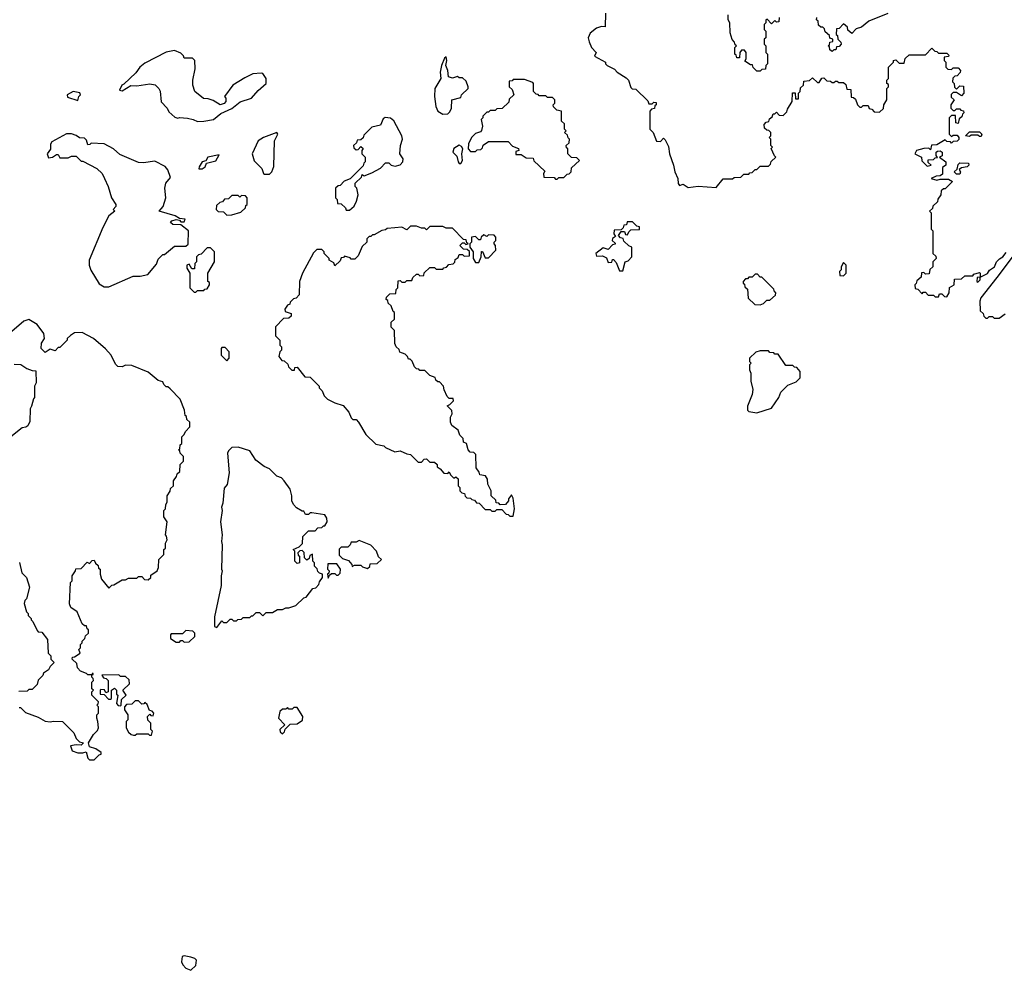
# Model space of a CAD drawing. Extents: x 2494118 to 2687960, y 757339 to 915227.
# Tile 220 of 256: x 2673099 to 2679117, y 821113 to 826925. Entities that reach past the tile are written whole.
import ezdxf

# ---------------------------------------------------------------- set-up
doc = ezdxf.new("R2010")
doc.units = 0

msp = doc.modelspace()

# ---------------------------------------------------------------- linework, layer by layer
at = {"layer": '0CON20XD'}
for points in [[(2676680, 826965), (2676678.3, 826881.7), (2676655, 826882.5), (2676625, 826874), (2676586.4, 826843.6), (2676573.1, 826815), (2676579.1, 826789.1), (2676594.2, 826754.2), (2676623.3, 826725), (2676611.7, 826701.7), (2676680, 826665), (2676680, 826655), (2676690, 826645), (2676735, 826622.5), (2676750, 826605), (2676805, 826570), (2676820, 826555), (2676835, 826510), (2676843, 826503), (2676865, 826500), (2676938.3, 826428.3), (2676945, 826410), (2676965, 826410), (2676975, 826420), (2676988.3, 826418.3), (2676990, 826405), (2676981.7, 826398.3), (2676978.3, 826381.7), (2676961.7, 826378.3), (2676950, 826365), (2676950, 826255), (2676970, 826235), (2676991.7, 826181.7), (2677015, 826180), (2677035, 826200), (2677045, 826190), (2677065, 826150), (2677070, 826105), (2677096.2, 826035), (2677102.5, 825995), (2677122.5, 825955), (2677123, 825923), (2677131.7, 825911.7), (2677155, 825920), (2677185, 825900), (2677245, 825907.5), (2677355, 825900), (2677398.3, 825951.7), (2677455, 825952.5), (2677465, 825960), (2677507, 825963), (2677525, 825980), (2677555, 825980), (2677561.7, 825988.3), (2677575, 825990), (2677595, 826010), (2677605, 826010), (2677625, 826030), (2677675, 826030), (2677688.3, 826041.7), (2677691.7, 826058.3), (2677720, 826085), (2677711.7, 826091.7), (2677691.7, 826138.3)], [(2677741.7, 826938.3), (2677738.3, 826911.7), (2677725, 826910), (2677715, 826920), (2677695, 826900), (2677668.3, 826928.3), (2677660, 826925), (2677660, 826905), (2677650, 826895), (2677650, 826865), (2677660, 826855), (2677660, 826815), (2677650, 826805), (2677650, 826775), (2677660, 826765), (2677660, 826725), (2677670, 826715), (2677670, 826655), (2677660, 826645), (2677658.3, 826621.7), (2677635, 826620), (2677625, 826610), (2677605, 826610), (2677581.7, 826631.7), (2677578.3, 826648.3), (2677565, 826650), (2677531.7, 826671.7), (2677540, 826685), (2677540, 826725), (2677528.3, 826738.3), (2677511.7, 826738.3), (2677500, 826725), (2677498.3, 826691.7), (2677481.7, 826691.7), (2677478.3, 826708.3), (2677470, 826715), (2677470, 826755), (2677480, 826765), (2677471.7, 826771.7), (2677468.3, 826788.3), (2677453, 826803), (2677442.5, 826845), (2677440, 826905), (2677430, 826925), (2677430, 826955)], [(2678405, 826962.5), (2678290, 826915), (2678245, 826880), (2678211.7, 826868.3), (2678185, 826840), (2678161.7, 826861.7), (2678158.3, 826878.3), (2678135, 826900), (2678108.3, 826871.7), (2678091.7, 826868.3), (2678090, 826835), (2678098.3, 826828.3), (2678100, 826805), (2678118.3, 826788.3), (2678120, 826775), (2678108.3, 826761.7), (2678091.7, 826758.3), (2678088.3, 826741.7), (2678075, 826740), (2678065, 826730), (2678051.7, 826741.7), (2678048.3, 826758.3), (2678040, 826765), (2678048.3, 826771.7), (2678051.7, 826788.3), (2678068.3, 826791.7), (2678070, 826805), (2678051.7, 826811.7), (2678048.3, 826828.3), (2678021.7, 826851.7), (2678018.3, 826868.3), (2678008.3, 826878.3), (2677995, 826880), (2677981.7, 826891.7), (2677980, 826915), (2677970, 826925), (2677971.7, 826938.3)], [(2677691.7, 826138.3), (2677700, 826145), (2677690, 826155), (2677690, 826195), (2677680, 826205), (2677690, 826215), (2677690, 826235), (2677678.3, 826248.3), (2677665, 826250), (2677651.7, 826261.7), (2677650, 826285), (2677661.7, 826298.3), (2677678.3, 826301.7), (2677681.7, 826318.3), (2677698.3, 826331.7), (2677705, 826350), (2677715, 826350), (2677725, 826360), (2677741.7, 826341.7), (2677765, 826340), (2677788.3, 826361.7), (2677791.7, 826378.3), (2677820, 826425), (2677821.7, 826478.3), (2677838.3, 826478.3), (2677841.7, 826441.7), (2677858.3, 826441.7), (2677860, 826475), (2677870, 826485), (2677871.7, 826508.3), (2677890, 826525), (2677891.7, 826548.3), (2677927, 826553), (2677945, 826570), (2677975, 826540), (2677985, 826540), (2678001.7, 826568.3), (2678015, 826570), (2678031.7, 826551.7), (2678055, 826550), (2678065, 826540), (2678075, 826540), (2678085, 826550), (2678095, 826550), (2678105, 826540), (2678135, 826540), (2678148.3, 826528.3), (2678155, 826500), (2678178.3, 826498.3), (2678181.7, 826451.7), (2678195, 826450), (2678208.3, 826438.3), (2678220, 826405), (2678235, 826390), (2678245, 826390), (2678255, 826400), (2678285, 826400), (2678291.7, 826381.7), (2678308.3, 826378.3), (2678321.7, 826361.7), (2678355, 826360), (2678378.3, 826381.7), (2678380, 826405), (2678400, 826435), (2678400, 826505), (2678410, 826515), (2678408.3, 826528.3), (2678400, 826535), (2678400, 826555), (2678410, 826565), (2678410, 826635), (2678440, 826665), (2678440, 826675), (2678455, 826680), (2678475, 826660), (2678505, 826660), (2678511.7, 826688.3), (2678535, 826710), (2678635, 826710), (2678675, 826750), (2678691.7, 826731.7), (2678705, 826730), (2678715, 826720), (2678765, 826720), (2678778.3, 826708.3), (2678775, 826700), (2678750, 826695), (2678750, 826675), (2678760, 826665), (2678760, 826635), (2678771.7, 826621.7), (2678795, 826620), (2678805, 826630), (2678835, 826630), (2678850, 826615), (2678848.3, 826601.7), (2678828.3, 826581.7), (2678815, 826580), (2678801.7, 826568.3), (2678800, 826545), (2678810, 826535), (2678811.7, 826511.7), (2678825, 826500), (2678845, 826520), (2678868.3, 826518.3), (2678870, 826475), (2678855, 826460), (2678825, 826480), (2678805, 826480), (2678791.7, 826468.3), (2678791.7, 826451.7), (2678810, 826435), (2678790, 826405), (2678790, 826385), (2678805, 826370), (2678815, 826370), (2678825, 826380), (2678845, 826380), (2678851.7, 826371.7), (2678868.3, 826368.3), (2678870, 826355), (2678861.7, 826348.3), (2678858.3, 826331.7), (2678841.7, 826318.3), (2678835, 826290), (2678820, 826295), (2678818.3, 826338.3), (2678795, 826340), (2678780, 826325), (2678780, 826225), (2678795, 826210), (2678805, 826220), (2678828.3, 826218.3), (2678840, 826205), (2678838.3, 826191.7), (2678828.3, 826181.7), (2678805, 826180), (2678795, 826170), (2678788.3, 826178.3), (2678765, 826180), (2678755, 826190), (2678705, 826160), (2678671.7, 826158.3), (2678665, 826130), (2678655, 826140), (2678625, 826137.5), (2678580, 826125), (2678570, 826105), (2678610, 826085), (2678613, 826063), (2678645, 826030), (2678670, 826035), (2678651.7, 826051.7), (2678651.7, 826068.3), (2678685, 826070), (2678695, 826080), (2678708.3, 826081.7), (2678700, 826095), (2678700, 826115), (2678708.3, 826121.7), (2678725, 826122.5), (2678737.5, 826115), (2678737, 826093), (2678720, 826085), (2678760, 826055), (2678760, 826035), (2678738.3, 826021.7), (2678739.3, 825980.7), (2678725, 825970), (2678700.7, 825969.3), (2678670, 825955), (2678705, 825943.3), (2678725, 825950), (2678775, 825950), (2678800, 825935), (2678755, 825890), (2678745, 825890), (2678731.7, 825878.3), (2678730, 825855), (2678711.7, 825828.3), (2678708.3, 825811.7), (2678680, 825785), (2678678.3, 825771.7), (2678660, 825755), (2678670, 825745), (2678670, 825645), (2678680, 825635), (2678680, 825495), (2678698.3, 825478.3), (2678700, 825465), (2678680, 825445), (2678680, 825415), (2678661.7, 825398.3), (2678658.3, 825371.7), (2678635, 825370), (2678625, 825380), (2678611.7, 825378.3), (2678608.3, 825351.7), (2678581.7, 825328.3), (2678578.3, 825311.7), (2678570, 825305), (2678571.7, 825281.7), (2678588.3, 825278.3), (2678615, 825250), (2678621.7, 825258.3), (2678635, 825260), (2678651.7, 825241.7), (2678685, 825240), (2678695, 825230), (2678715, 825230), (2678721.7, 825248.3), (2678735, 825250), (2678751.7, 825231.7), (2678765, 825230), (2678780, 825255), (2678781.7, 825288.3), (2678810, 825305), (2678811.7, 825338.3), (2678855, 825340), (2678875, 825360), (2678925, 825360), (2678931.7, 825368.3), (2678965, 825380), (2678970, 825375), (2678970, 825350), (2678951.7, 825348.3), (2678950, 825325), (2678955, 825320), (2678970, 825335), (2678970, 825350), (2679015, 825372.5), (2679027, 825393), (2679057.5, 825415), (2679070, 825445), (2679087, 825463), (2679107.5, 825475), (2679128.3, 825501.7)], [(2674185, 826302), (2674225, 826304.4), (2674283.3, 826315), (2674329.2, 826350.8), (2674395, 826382.9), (2674446.9, 826423.1), (2674516.7, 826445), (2674557.3, 826492.7), (2674605.6, 826534.4), (2674605.8, 826565), (2674585.7, 826595.7), (2674575, 826598.8), (2674525, 826593.3), (2674475, 826570), (2674402.5, 826525), (2674350, 826455), (2674360, 826445), (2674360, 826425), (2674348.3, 826411.7), (2674323.6, 826403.6), (2674281.7, 826431.7), (2674251.7, 826441.7), (2674223, 826443), (2674170, 826485), (2674157.5, 826525), (2674157.5, 826555), (2674172.5, 826625), (2674170, 826675), (2674155, 826690), (2674105, 826690), (2674100, 826705), (2674085, 826720), (2674045, 826736.7), (2673995, 826726.2), (2673865, 826658.8), (2673833.8, 826635), (2673810, 826600), (2673735, 826530), (2673722.5, 826525), (2673710, 826495), (2673725, 826490), (2673778.3, 826521.7), (2673815, 826520), (2673895, 826532.5), (2673927, 826527), (2673950, 826505), (2673957, 826487), (2673963, 826423), (2674000, 826385), (2674011.7, 826361.7), (2674048.3, 826328.3), (2674065, 826322.5), (2674075, 826327.5), (2674125, 826322.5), (2674160, 826315), (2674185, 826302)], [(2675685, 826348), (2675715, 826348.8), (2675728.3, 826361.7), (2675737.5, 826385), (2675740, 826435), (2675795, 826450), (2675800, 826465), (2675840, 826505), (2675840, 826515), (2675828.3, 826548.3), (2675805, 826570), (2675785, 826570), (2675775, 826577.5), (2675745, 826567.5), (2675720, 826575), (2675716.2, 826615), (2675703.3, 826645), (2675710, 826675), (2675705, 826697.5), (2675695, 826690), (2675676.7, 826645), (2675668.8, 826605), (2675673.3, 826565), (2675635.7, 826505), (2675634.5, 826455.5), (2675642.9, 826395), (2675654.2, 826365), (2675685, 826348)], [(2676385, 825950), (2676395, 825960), (2676425, 825960), (2676445, 825980), (2676458.3, 825981.7), (2676470, 825995), (2676471.7, 826018.3), (2676520, 826065), (2676505, 826080), (2676471.7, 826081.7), (2676450, 826105), (2676450, 826135), (2676441.7, 826141.7), (2676440, 826155), (2676458.3, 826171.7), (2676460, 826195), (2676451.7, 826201.7), (2676448.3, 826218.3), (2676430, 826235), (2676440, 826245), (2676430, 826255), (2676428.3, 826288.3), (2676410, 826305), (2676410, 826365), (2676381.7, 826371.7), (2676361.7, 826391.7), (2676360, 826405), (2676370, 826415), (2676370, 826435), (2676355, 826450), (2676325, 826450), (2676315, 826460), (2676275, 826460), (2676268.3, 826468.3), (2676255, 826470), (2676240, 826485), (2676240, 826535), (2676235, 826540), (2676185, 826560), (2676115, 826560), (2676108.3, 826551.7), (2676091.7, 826548.3), (2676090, 826515), (2676108.3, 826498.3), (2676120, 826465), (2676091.7, 826438.3), (2676088.3, 826421.7), (2676048.3, 826381.7), (2676015, 826380), (2676005, 826370), (2675975, 826370), (2675965, 826360), (2675955, 826360), (2675930, 826335), (2675930, 826325), (2675920, 826315), (2675927.5, 826275), (2675921.7, 826248.3), (2675915, 826240), (2675885, 826230), (2675860, 826205), (2675843, 826167), (2675840, 826135), (2675855, 826120), (2675885, 826120), (2675895, 826130), (2675918.3, 826131.7), (2675928.3, 826141.7), (2675931.7, 826158.3), (2675965, 826180), (2676085, 826180), (2676111.7, 826151.7), (2676148.3, 826138.3), (2676150, 826125), (2676131.7, 826118.3), (2676131.7, 826101.7), (2676165, 826100), (2676195, 826080), (2676238.3, 826078.3), (2676241.7, 826061.7), (2676308.3, 825998.3), (2676300, 825985), (2676301.7, 825961.7), (2676365, 825960), (2676375, 825950), (2676385, 825950)], [(2673455, 826430), (2673460, 826455), (2673470, 826465), (2673467, 826477), (2673425, 826486.7), (2673390, 826465), (2673391.7, 826451.7), (2673455, 826430)], [(2675115, 825760), (2675142.5, 825785), (2675157.5, 825815), (2675167.5, 825855), (2675160, 825895), (2675150, 825905), (2675150, 825925), (2675188.3, 825961.7), (2675191.7, 825978.3), (2675205, 825970), (2675251.7, 825988.3), (2675305, 826017.5), (2675335, 826050), (2675355, 826050), (2675370, 826035), (2675395, 826030), (2675425, 826037.5), (2675440, 826055), (2675442.5, 826075), (2675423.3, 826105), (2675426, 826155), (2675439.2, 826195), (2675435.5, 826215), (2675385, 826306.7), (2675365, 826323.3), (2675333, 826327), (2675321.7, 826318.3), (2675305, 826280), (2675251.7, 826268.3), (2675201.7, 826218.3), (2675198.3, 826201.7), (2675185, 826190), (2675161.7, 826188.3), (2675158.3, 826171.7), (2675140, 826155), (2675141.7, 826141.7), (2675155, 826130), (2675168.3, 826131.7), (2675185, 826150), (2675198.3, 826138.3), (2675190, 826125), (2675190, 826105), (2675210, 826085), (2675210, 826055), (2675201.7, 826048.3), (2675198.3, 826031.7), (2675118.3, 825951.7), (2675081.7, 825938.3), (2675058.3, 825911.7), (2675045, 825910), (2675030, 825895), (2675030, 825835), (2675040, 825825), (2675041.7, 825801.7), (2675065, 825800), (2675090, 825775), (2675095, 825760), (2675115, 825760)], [(2673645, 825292.5), (2673793, 825357), (2673835, 825357.5), (2673883, 825367), (2673935, 825430), (2673945, 825460), (2673975, 825490), (2673985, 825490), (2674045, 825540), (2674115, 825540), (2674128.3, 825551.7), (2674130, 825635), (2674085, 825670), (2674035, 825672.5), (2674020, 825685), (2674030, 825695), (2674055, 825702.5), (2674075, 825700), (2674085, 825690), (2674105, 825690), (2674110, 825705), (2674075, 825710), (2674050, 825725), (2673952.5, 825755), (2673977, 825783), (2673992.5, 825835), (2673986.7, 825895), (2673992.5, 825925), (2674020.7, 825959.3), (2674005, 826006.7), (2673988.3, 826028.3), (2673925, 826059.4), (2673855, 826050), (2673825, 826052.5), (2673711.7, 826101.7), (2673672.5, 826135), (2673615, 826166.2), (2673535, 826170), (2673528.3, 826161.7), (2673515, 826160), (2673508.3, 826188.3), (2673495, 826200), (2673465, 826202.5), (2673445, 826217.5), (2673416.4, 826226.4), (2673385, 826227.5), (2673295, 826177.5), (2673286.7, 826165), (2673287, 826133), (2673266.7, 826105), (2673275, 826080), (2673300, 826085), (2673325, 826100), (2673335, 826100), (2673345, 826080), (2673395, 826080), (2673415, 826090), (2673445, 826090), (2673475, 826060), (2673485, 826060), (2673570, 826015), (2673602.5, 825985), (2673617.5, 825955), (2673640, 825905), (2673660, 825835), (2673686.7, 825795), (2673686.4, 825783.6), (2673670, 825765), (2673680, 825755), (2673643.3, 825725), (2673606.7, 825655), (2673523.8, 825455), (2673523.3, 825425), (2673533.9, 825393.9), (2673585, 825310), (2673615, 825292.5), (2673645, 825292.5)], [(2674625, 825980), (2674640, 825995), (2674651.7, 826028.3), (2674657.5, 826185), (2674677.5, 826225), (2674670, 826235), (2674590, 826205), (2674557.5, 826185), (2674520, 826105), (2674533, 826063), (2674580, 826015), (2674590, 825985), (2674595, 825980), (2674625, 825980)], [(2678975, 826210), (2678965, 826210), (2678955, 826220), (2678915, 826220), (2678905, 826210), (2678880, 826215), (2678905, 826240), (2678965, 826240), (2678980, 826225), (2678975, 826210)], [(2675795, 826046.7), (2675806.2, 826065), (2675802.5, 826105), (2675807.5, 826135), (2675799.3, 826149.3), (2675785, 826157.5), (2675752.5, 826137.5), (2675746.7, 826115), (2675770, 826090), (2675778.8, 826055), (2675785, 826046.7), (2675795, 826046.7)], [(2674195, 826012.5), (2674215, 826013.8), (2674232.5, 826025), (2674241.7, 826048.3), (2674298.3, 826061.7), (2674318.3, 826098.3), (2674248.8, 826085), (2674237.5, 826062.5), (2674215, 826056), (2674196.2, 826025), (2674195, 826012.5)], [(2678845, 825980), (2678825, 825980), (2678810, 825995), (2678828.3, 826011.7), (2678835, 826040), (2678845, 826050), (2678898.3, 826048.3), (2678900, 826035), (2678890, 826025), (2678855, 826020), (2678841.7, 826008.3), (2678850, 825995), (2678845, 825980)], [(2674365, 825730), (2674395, 825732.5), (2674451.7, 825748.3), (2674480, 825775), (2674481.7, 825788.3), (2674490, 825795), (2674490, 825835), (2674478.3, 825848.3), (2674455, 825850), (2674445, 825840), (2674435, 825850), (2674395, 825850), (2674375, 825830), (2674351.7, 825828.3), (2674338.3, 825811.7), (2674321.7, 825808.3), (2674301.7, 825788.3), (2674300, 825765), (2674311.7, 825751.7), (2674345, 825750), (2674365, 825730)], [(2676115, 823890), (2676123.3, 823935), (2676115, 824000), (2676105, 824020), (2676087.5, 823995), (2676087, 823983), (2676068.3, 823961.7), (2676035, 823960), (2676028.3, 823968.3), (2676011.7, 823971.7), (2676008.3, 823988.3), (2675980, 824015), (2675980, 824045), (2675960, 824085), (2675957.5, 824115), (2675947, 824137), (2675911.7, 824141.7), (2675908.3, 824158.3), (2675890, 824185), (2675887, 824267), (2675875, 824280), (2675851.7, 824281.7), (2675840, 824295), (2675830, 824335), (2675811.7, 824341.7), (2675810, 824365), (2675790, 824385), (2675780, 824415), (2675740, 824445), (2675732.5, 824465), (2675732.5, 824495), (2675742.5, 824515), (2675740, 824535), (2675712.5, 824565), (2675728.3, 824571.7), (2675750, 824595), (2675748.3, 824608.3), (2675725, 824610), (2675711.7, 824621.7), (2675693, 824663), (2675690, 824685), (2675665, 824710), (2675655, 824710), (2675641.7, 824721.7), (2675638.3, 824738.3), (2675605, 824750), (2675575, 824780), (2675545, 824780), (2675538.3, 824788.3), (2675525, 824790), (2675511.7, 824801.7), (2675498.3, 824838.3), (2675485, 824850), (2675475, 824850), (2675470, 824865), (2675455, 824880), (2675421.7, 824891.7), (2675418.3, 824908.3), (2675400, 824925), (2675392.5, 824945), (2675390, 825025), (2675370, 825045), (2675370, 825075), (2675390, 825095), (2675390, 825135), (2675381.7, 825141.7), (2675370, 825175), (2675351.7, 825191.7), (2675348.3, 825208.3), (2675340, 825215), (2675341.7, 825228.3), (2675361.7, 825248.3), (2675398.3, 825251.7), (2675400, 825275), (2675410, 825285), (2675411.7, 825328.3), (2675425, 825330), (2675435, 825320), (2675455, 825320), (2675465, 825330), (2675495, 825330), (2675501.7, 825348.3), (2675525, 825370), (2675535, 825370), (2675545, 825360), (2675568.3, 825361.7), (2675571.7, 825378.3), (2675605, 825410), (2675635, 825410), (2675645, 825400), (2675685, 825400), (2675691.7, 825408.3), (2675708.3, 825411.7), (2675721.7, 825428.3), (2675748.3, 825431.7), (2675758.3, 825441.7), (2675761.7, 825458.3), (2675778.3, 825471.7), (2675785, 825490), (2675805, 825490), (2675815, 825480), (2675848.3, 825481.7), (2675848.3, 825508.3), (2675835, 825520), (2675811.7, 825521.7), (2675790, 825545), (2675805, 825560), (2675815, 825560), (2675825, 825550), (2675840, 825555), (2675831.7, 825561.7), (2675828.3, 825578.3), (2675811.7, 825581.7), (2675745, 825650), (2675705, 825650), (2675685, 825660), (2675605, 825660), (2675585, 825640), (2675575, 825650), (2675555, 825650), (2675525, 825662.5), (2675488.3, 825661.7), (2675465, 825640), (2675435, 825657.5), (2675391.7, 825651.7), (2675345, 825647.5), (2675335, 825640), (2675313, 825637), (2675265, 825610), (2675255, 825610), (2675245, 825600), (2675235, 825600), (2675220, 825585), (2675220, 825565), (2675191.7, 825538.3), (2675168.3, 825481.7), (2675148.3, 825461.7), (2675125, 825460), (2675118.3, 825468.3), (2675085, 825480), (2675078.3, 825471.7), (2675065, 825470), (2675058.3, 825451.7), (2675025, 825420), (2675018.3, 825438.3), (2674990, 825455), (2674990, 825465), (2674960, 825495), (2674960, 825505), (2674945, 825520), (2674915, 825520), (2674895, 825500), (2674827.5, 825375), (2674810, 825325), (2674807, 825243), (2674788.3, 825221.7), (2674771.7, 825218.3), (2674751.7, 825198.3), (2674750, 825185), (2674735, 825180), (2674720, 825155), (2674721.7, 825141.7), (2674758.3, 825128.3), (2674758.3, 825111.7), (2674745, 825100), (2674711.7, 825098.3), (2674663, 825047), (2674663, 824993), (2674690, 824965), (2674690, 824935), (2674700, 824925), (2674700, 824905), (2674690, 824895), (2674682.5, 824865), (2674701.7, 824841.7), (2674715, 824840), (2674738.3, 824818.3), (2674741.7, 824801.7), (2674761.7, 824781.7), (2674778.3, 824781.7), (2674781.7, 824798.3), (2674795, 824800), (2674841.7, 824741.7), (2674875, 824740), (2674930, 824685), (2674930, 824675), (2674947, 824657), (2674960, 824625), (2674980, 824605), (2675025, 824582.5), (2675076.4, 824566.4), (2675110, 824525), (2675125, 824490), (2675135, 824480), (2675155, 824480), (2675170, 824465), (2675215, 824390), (2675275, 824330), (2675325, 824320), (2675335, 824310), (2675393, 824283), (2675425, 824290), (2675465, 824270), (2675487, 824267), (2675535, 824220), (2675555, 824220), (2675571.7, 824238.3), (2675585, 824240), (2675605, 824220), (2675635, 824220), (2675650, 824205), (2675651.7, 824191.7), (2675668.3, 824178.3), (2675691.7, 824151.7), (2675715, 824150), (2675725, 824160), (2675731.7, 824141.7), (2675751.7, 824121.7), (2675765, 824130), (2675778.3, 824118.3), (2675780, 824075), (2675790, 824065), (2675790, 824045), (2675801.7, 824031.7), (2675818.3, 824028.3), (2675821.7, 824011.7), (2675831.7, 824001.7), (2675855, 824000), (2675861.7, 823991.7), (2675878.3, 823988.3), (2675891.7, 823971.7), (2675908.3, 823968.3), (2675945, 823930), (2675975, 823930), (2675985, 823920), (2676005, 823920), (2676015, 823930), (2676045, 823930), (2676071.7, 823901.7), (2676085, 823900), (2676095, 823890), (2676115, 823890)], [(2676785, 825390), (2676800, 825445), (2676818.3, 825451.7), (2676840, 825475), (2676840, 825535), (2676821.7, 825541.7), (2676791.7, 825571.7), (2676788.3, 825588.3), (2676771.7, 825591.7), (2676760, 825605), (2676775, 825630), (2676795, 825630), (2676801.7, 825611.7), (2676815, 825610), (2676821.7, 825628.3), (2676835, 825640), (2676888.3, 825641.7), (2676888.3, 825658.3), (2676871.7, 825661.7), (2676845, 825690), (2676811.7, 825688.3), (2676808.3, 825671.7), (2676791.7, 825668.3), (2676788.3, 825651.7), (2676775, 825640), (2676731.7, 825638.3), (2676730, 825615), (2676740, 825600), (2676721.7, 825588.3), (2676720, 825575), (2676738.3, 825558.3), (2676738.3, 825551.7), (2676721.7, 825548.3), (2676695, 825520), (2676665, 825530), (2676620, 825495), (2676625, 825480), (2676661.7, 825481.7), (2676685, 825470), (2676695, 825440), (2676718.3, 825441.7), (2676721.7, 825458.3), (2676728.3, 825458.3), (2676745, 825440), (2676765, 825390), (2676785, 825390)], [(2675905, 825440), (2675920, 825475), (2675921.7, 825508.3), (2675928.3, 825508.3), (2675945, 825470), (2675965, 825470), (2676010, 825515), (2676007.5, 825545), (2676000, 825555), (2676000, 825565), (2676010, 825575), (2676010, 825595), (2675998.3, 825608.3), (2675965, 825610), (2675955, 825600), (2675935, 825610), (2675920, 825595), (2675915, 825580), (2675905, 825580), (2675885, 825600), (2675860, 825595), (2675860, 825565), (2675850, 825555), (2675850, 825535), (2675870, 825505), (2675870, 825465), (2675885, 825440), (2675905, 825440)], [(2674175, 825260), (2674185, 825270), (2674225, 825270), (2674231.7, 825278.3), (2674245, 825280), (2674260, 825305), (2674258.3, 825318.3), (2674250, 825325), (2674250, 825375), (2674290, 825445), (2674290, 825505), (2674265, 825530), (2674245, 825530), (2674208.3, 825491.7), (2674191.7, 825488.3), (2674180, 825475), (2674180, 825445), (2674170, 825435), (2674168.3, 825401.7), (2674151.7, 825401.7), (2674135, 825430), (2674120, 825425), (2674120, 825405), (2674140, 825375), (2674140, 825285), (2674165, 825260), (2674175, 825260)], [(2679196.1, 825513.9), (2679071.7, 825348.3), (2678973.3, 825225), (2678967.5, 825205), (2678970, 825145), (2678988.3, 825128.3), (2678991.7, 825111.7), (2679005, 825100), (2679015, 825100), (2679025, 825110), (2679045, 825110), (2679055, 825100), (2679085, 825100), (2679123, 825127)], [(2678135, 825360), (2678150, 825375), (2678150, 825425), (2678135, 825440), (2678120, 825415), (2678120, 825395), (2678110, 825385), (2678111.7, 825361.7), (2678135, 825360)], [(2677625, 825182.5), (2677645, 825190), (2677665, 825210), (2677685, 825210), (2677718.3, 825241.7), (2677720, 825255), (2677711.7, 825261.7), (2677708.3, 825278.3), (2677648.3, 825338.3), (2677635, 825350), (2677625, 825350), (2677608.3, 825368.3), (2677595, 825370), (2677575, 825350), (2677555, 825350), (2677548.3, 825341.7), (2677535, 825340), (2677520, 825325), (2677520, 825315), (2677528.3, 825308.3), (2677531.7, 825291.7), (2677547, 825277), (2677551.7, 825221.7), (2677593, 825183), (2677625, 825182.5)], [(2673555, 822400), (2673585, 822430), (2673597.5, 822435), (2673597.5, 822445), (2673565, 822466.7), (2673525, 822480), (2673520, 822505), (2673550, 822555), (2673575, 822580), (2673580, 822595), (2673577.5, 822635), (2673570, 822655), (2673570, 822675), (2673580, 822685), (2673580, 822725), (2673570, 822735), (2673578.3, 822741.7), (2673580, 822755), (2673540, 822795), (2673540, 822815), (2673550, 822825), (2673540, 822835), (2673540, 822875), (2673550, 822885), (2673548.3, 822898.3), (2673540, 822905), (2673540, 822920), (2673548.3, 822921.7), (2673548.3, 822928.3), (2673541.7, 822928.3), (2673540, 822920), (2673515, 822920), (2673508.3, 822928.3), (2673471.7, 822941.7), (2673451.7, 822961.7), (2673448.3, 822988.3), (2673420, 823015), (2673421.7, 823028.3), (2673435, 823030), (2673468.3, 823051.7), (2673460, 823075), (2673470, 823085), (2673470, 823105), (2673480, 823115), (2673480, 823125), (2673498.3, 823141.7), (2673501.7, 823158.3), (2673520, 823175), (2673520, 823195), (2673511.7, 823201.7), (2673508.3, 823218.3), (2673495, 823220), (2673481.7, 823231.7), (2673450, 823305), (2673411.7, 823331.7), (2673403, 823353), (2673410, 823485), (2673420, 823495), (2673420, 823525), (2673440, 823555), (2673441.7, 823568.3), (2673475, 823570), (2673511.7, 823608.3), (2673525, 823600), (2673541.7, 823618.3), (2673555, 823620), (2673561.7, 823601.7), (2673578.3, 823588.3), (2673581.7, 823571.7), (2673590, 823565), (2673590, 823535), (2673600, 823505), (2673645, 823450), (2673661.7, 823468.3), (2673675, 823470), (2673725, 823500), (2673745, 823500), (2673765, 823510), (2673815, 823510), (2673825, 823520), (2673845, 823520), (2673861.7, 823501.7), (2673885, 823500), (2673900, 823515), (2673901.7, 823528.3), (2673940, 823555), (2673947.5, 823575), (2673950, 823625), (2673980, 823655), (2673980, 823685), (2673990, 823695), (2673990, 823725), (2674000, 823745), (2673997, 823767), (2673990, 823775), (2674000, 823855), (2673980, 823885), (2673980, 823925), (2673990, 823935), (2673991.7, 823961.7), (2674000, 823975), (2674000, 824015), (2674018.3, 824041.7), (2674021.7, 824058.3), (2674040, 824075), (2674040, 824105), (2674058.3, 824131.7), (2674061.7, 824148.3), (2674077, 824163), (2674080, 824205), (2674100, 824225), (2674100, 824255), (2674080, 824275), (2674078.3, 824288.3), (2674070, 824295), (2674078.3, 824301.7), (2674080, 824325), (2674090, 824335), (2674090, 824375), (2674105, 824390), (2674111.7, 824408.3), (2674140, 824435), (2674140, 824465), (2674121.7, 824481.7), (2674118.3, 824498.3), (2674110, 824505), (2674107, 824537), (2674080, 824605), (2674018.3, 824668.3), (2674005, 824680), (2673995, 824680), (2673980, 824695), (2673975, 824710), (2673945, 824720), (2673885, 824770), (2673785, 824810), (2673745, 824812.5), (2673725, 824802.5), (2673700, 824805), (2673685, 824820), (2673657.5, 824875), (2673623, 824913), (2673550, 824975), (2673481.7, 825011.7), (2673435, 825010), (2673410, 824995), (2673390, 824975), (2673390, 824965), (2673345, 824920), (2673335, 824920), (2673315, 824900), (2673285, 824910), (2673255, 824890), (2673230, 824915), (2673233, 824947), (2673250, 824975), (2673247, 825007), (2673205, 825062.5), (2673155, 825092.5), (2673125, 825082.5), (2673051.7, 825018.3)], [(2674365, 824840), (2674380, 824855), (2674380, 824895), (2674355, 824920), (2674335, 824920), (2674330, 824915), (2674330, 824875), (2674365, 824840)], [(2677605, 824522.5), (2677695, 824550), (2677740, 824615), (2677751.7, 824648.3), (2677795, 824690), (2677845, 824710), (2677870, 824735), (2677870, 824775), (2677848.3, 824798.3), (2677835, 824800), (2677825, 824810), (2677781.7, 824811.7), (2677735, 824880), (2677715, 824880), (2677708.3, 824888.3), (2677685, 824890), (2677675, 824900), (2677625, 824900), (2677598.3, 824891.7), (2677560, 824855), (2677560, 824835), (2677570, 824825), (2677560, 824815), (2677560, 824785), (2677567.5, 824765), (2677567.5, 824715), (2677580, 824665), (2677577, 824633), (2677548.3, 824561.7), (2677548.3, 824538.3), (2677555, 824530), (2677605, 824522.5)], [(2673065, 824820), (2673107, 824817), (2673143, 824793), (2673175, 824780), (2673198.3, 824778.3), (2673200, 824705), (2673190, 824685), (2673190, 824615), (2673183, 824607), (2673171.7, 824561.7), (2673162.5, 824545), (2673161.7, 824468.3), (2673148.3, 824441.7), (2673137, 824433), (2673115, 824430), (2673015, 824350)], [(2674305, 823210), (2674335, 823250), (2674345, 823240), (2674365, 823240), (2674385, 823260), (2674395, 823260), (2674405, 823250), (2674425, 823250), (2674431.7, 823258.3), (2674455, 823260), (2674465, 823270), (2674505, 823270), (2674515, 823280), (2674525, 823280), (2674545, 823300), (2674565, 823300), (2674585, 823280), (2674605, 823300), (2674645, 823300), (2674675, 823320), (2674705, 823320), (2674725, 823330), (2674745, 823330), (2674787, 823343), (2674835, 823390), (2674850, 823395), (2674891.7, 823448.3), (2674908.3, 823451.7), (2674928.3, 823471.7), (2674931.7, 823488.3), (2674950, 823515), (2674950, 823535), (2674931.7, 823541.7), (2674921.7, 823551.7), (2674918.3, 823568.3), (2674900, 823585), (2674900, 823605), (2674890, 823615), (2674888.3, 823658.3), (2674871.7, 823648.3), (2674868.3, 823631.7), (2674855, 823620), (2674840, 823635), (2674838.3, 823668.3), (2674825, 823680), (2674811.7, 823678.3), (2674800, 823665), (2674801.7, 823651.7), (2674810, 823645), (2674810, 823605), (2674795, 823600), (2674780, 823615), (2674780, 823675), (2674770, 823685), (2674808.3, 823701.7), (2674828.3, 823721.7), (2674830, 823765), (2674865, 823800), (2674905, 823800), (2674921.7, 823818.3), (2674945, 823820), (2674955, 823830), (2674965, 823830), (2674977.5, 823855), (2674977, 823877), (2674965, 823897.5), (2674885, 823910), (2674875, 823910), (2674865, 823900), (2674845, 823900), (2674835, 823920), (2674825, 823920), (2674791.7, 823941.7), (2674771.7, 823961.7), (2674763, 823983), (2674762.5, 824015), (2674752.5, 824055), (2674716.4, 824106.4), (2674700, 824125), (2674670, 824135), (2674625, 824180), (2674593, 824193), (2674541.7, 824231.7), (2674505, 824290), (2674435, 824312.5), (2674395, 824310), (2674375, 824290), (2674370, 824275), (2674380, 824155), (2674367, 824083), (2674348.3, 824061.7), (2674341.7, 823968.3), (2674332.5, 823945), (2674337.5, 823925), (2674327.5, 823855), (2674337.5, 823775), (2674332.5, 823735), (2674337.5, 823715), (2674332.5, 823565), (2674337.5, 823555), (2674330, 823525), (2674330, 823465), (2674290, 823275), (2674290, 823215), (2674305, 823210)], [(2675225, 823570), (2675238.3, 823581.7), (2675241.7, 823598.3), (2675285, 823600), (2675310, 823625), (2675291.7, 823641.7), (2675280, 823675), (2675245, 823712.5), (2675175, 823740), (2675155, 823730), (2675125, 823730), (2675120, 823715), (2675105, 823700), (2675065, 823700), (2675051.7, 823688.3), (2675051.7, 823651.7), (2675071.7, 823631.7), (2675108.3, 823618.3), (2675130, 823595), (2675131.7, 823581.7), (2675145, 823590), (2675185, 823590), (2675195, 823580), (2675225, 823570)], [(2673097, 823607), (2673113, 823543), (2673140, 823515), (2673160, 823455), (2673140, 823385), (2673130, 823375), (2673127.5, 823355), (2673140, 823305), (2673150, 823295), (2673151.7, 823281.7), (2673170, 823265), (2673170, 823255), (2673180, 823245), (2673205, 823190), (2673213, 823183), (2673235, 823180), (2673270, 823135), (2673273, 823053), (2673290, 823035), (2673290, 823015), (2673310, 822995), (2673285, 822970), (2673275, 822950), (2673245, 822930), (2673240, 822915), (2673213, 822887), (2673205, 822860), (2673175, 822830), (2673155, 822830), (2673145, 822820), (2673093, 822817)], [(2674985, 823510), (2674991.7, 823528.3), (2675005, 823540), (2675025, 823540), (2675035, 823530), (2675045, 823530), (2675058.3, 823541.7), (2675060, 823565), (2675038.3, 823598.3), (2674981.7, 823598.3), (2674980, 823565), (2674990, 823555), (2674988.3, 823541.7), (2674980, 823535), (2674985, 823510)], [(2674105, 823120), (2674135, 823122.5), (2674170, 823155), (2674170, 823175), (2674157, 823187), (2674115, 823190), (2674095, 823170), (2674025, 823170), (2674020, 823165), (2674021.7, 823141.7), (2674055, 823120), (2674075, 823120), (2674085, 823130), (2674095, 823130), (2674105, 823120)], [(2673715, 822730), (2673720, 822735), (2673721.7, 822768.3), (2673750, 822795), (2673730, 822825), (2673770, 822865), (2673768.3, 822888.3), (2673745, 822910), (2673715, 822910), (2673705, 822920), (2673601.7, 822918.3), (2673611.7, 822901.7), (2673628.3, 822898.3), (2673640, 822885), (2673640, 822815), (2673625, 822810), (2673618.3, 822828.3), (2673595, 822830), (2673590, 822825), (2673591.7, 822801.7), (2673615, 822800), (2673641.7, 822771.7), (2673655, 822770), (2673660, 822775), (2673660, 822825), (2673678.3, 822838.3), (2673690, 822825), (2673691.7, 822801.7), (2673700, 822795), (2673690, 822745), (2673701.7, 822731.7), (2673715, 822730)], [(2673095, 822720), (2673105, 822720), (2673135, 822690), (2673211.7, 822661.7), (2673255, 822637.5), (2673285, 822632.5), (2673305, 822637.5), (2673360, 822635), (2673430, 822565), (2673445, 822530), (2673465, 822510), (2673490, 822505), (2673475, 822490), (2673445, 822492.5), (2673410, 822485), (2673420, 822455), (2673455, 822442.5), (2673485, 822442.5), (2673505, 822450), (2673515, 822410), (2673525, 822400), (2673555, 822400)], [(2673905, 822550), (2673910, 822575), (2673900, 822585), (2673900, 822625), (2673881.7, 822641.7), (2673880, 822665), (2673895, 822680), (2673901.7, 822671.7), (2673915, 822670), (2673920, 822685), (2673908.3, 822698.3), (2673891.7, 822701.7), (2673878.3, 822738.3), (2673865, 822750), (2673858.3, 822741.7), (2673845, 822740), (2673825, 822760), (2673805, 822760), (2673785, 822740), (2673751.7, 822738.3), (2673740, 822725), (2673740, 822705), (2673760, 822675), (2673760, 822645), (2673750, 822635), (2673750, 822595), (2673765, 822570), (2673780, 822555), (2673795, 822550), (2673805, 822550), (2673815, 822560), (2673885, 822560), (2673891.7, 822551.7), (2673905, 822550)], [(2674705, 822560), (2674718.3, 822571.7), (2674721.7, 822588.3), (2674751.7, 822618.3), (2674795, 822620), (2674828.3, 822641.7), (2674830, 822665), (2674795, 822720), (2674775, 822720), (2674765, 822710), (2674745, 822710), (2674735, 822720), (2674725, 822710), (2674705, 822710), (2674690, 822695), (2674680, 822655), (2674720, 822615), (2674690, 822585), (2674691.7, 822571.7), (2674705, 822560)], [(2674145, 821113.3), (2674175, 821142.5), (2674180, 821175), (2674170, 821185), (2674145, 821193.3), (2674105, 821202.5), (2674091.7, 821198.3), (2674087.5, 821165), (2674096.4, 821146.4), (2674115, 821126.7), (2674145, 821113.3)]]:
    msp.add_lwpolyline(points, dxfattribs=at)

doc.saveas('drawing.dxf')
